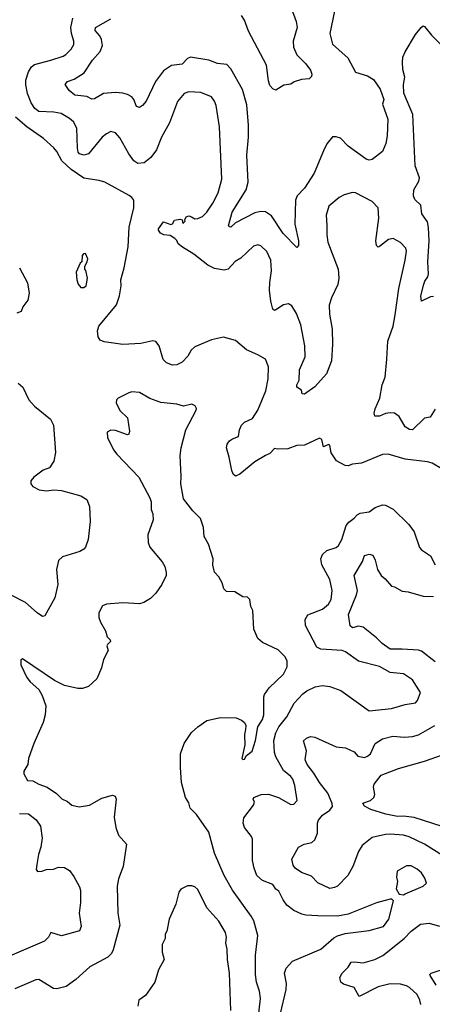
# Model space of a CAD drawing. Extents: x 1771496 to 1971148, y 471553 to 643630.
# Tile 180 of 256: x 1801197 to 1803947, y 571927 to 578488. Entities that reach past the tile are written whole.
import ezdxf

# ---------------------------------------------------------------- set-up
doc = ezdxf.new("R2010")
doc.units = 0

msp = doc.modelspace()

# ---------------------------------------------------------------- linework, layer by layer
at = {"layer": '0CON10XD'}
for points in [[(1803005.9, 578565.9), (1803039.4, 578475), (1803045.4, 578435.4), (1803018.7, 578345), (1803022.3, 578305), (1803044.7, 578254.7), (1803105, 578194), (1803135, 578152.5), (1803143.3, 578125), (1803141.7, 578108.3), (1803127, 578093), (1803075, 578090), (1803026.4, 578073.6), (1803005, 578057.5), (1802958.3, 578051.7), (1802905, 578017.5), (1802885, 578027.5), (1802865, 578050), (1802855, 578080), (1802841.4, 578185), (1802722.4, 578412.4), (1802694.4, 578485), (1802675, 578516)], [(1803295.4, 578544.6), (1803262.9, 578395), (1803282.5, 578325), (1803346.8, 578266.8)], [(1802341.2, 577175), (1802365, 577161.4), (1802385, 577162.9), (1802415, 577175.7), (1802445, 577205.8), (1802483.6, 577265), (1802518.8, 577335), (1802543.6, 577425), (1802529.5, 577775), (1802505.6, 577915), (1802495.4, 577945.4), (1802475, 577974), (1802405, 578002.2), (1802325, 578008.2), (1802293.3, 577996.7), (1802247.6, 577942.4), (1802195, 577800), (1802142.9, 577705), (1802108.3, 577621.7), (1802071.5, 577568.5), (1802025.3, 577534.7), (1801985, 577530.5), (1801956.7, 577546.7), (1801924.4, 577595), (1801865, 577700.8), (1801835, 577734), (1801805, 577742), (1801775, 577728), (1801745.6, 577704.4), (1801655.8, 577595), (1801625, 577584.7), (1801595, 577593.5), (1801586.5, 577605), (1801581.7, 577631.7), (1801576.7, 577765), (1801555, 577806.7), (1801529.4, 577829.4), (1801472.2, 577862.2), (1801425, 577870.8), (1801325, 577875.3), (1801297.6, 577895), (1801273.5, 577933.5), (1801248.1, 577995), (1801236.6, 578053.4), (1801238.7, 578085), (1801255, 578140), (1801276.5, 578173.5), (1801295, 578188.2), (1801405, 578217.8), (1801486, 578244), (1801505, 578255.7), (1801539.1, 578290.9), (1801557.8, 578322.2), (1801558.2, 578345), (1801541.2, 578395), (1801536.9, 578435), (1801551.8, 578498.2)], [(1803346.8, 578266.8), (1803384.4, 578234.4), (1803435, 578138.8), (1803515, 578113.8), (1803555, 578090), (1803598.6, 578025), (1803622.7, 577955), (1803614.4, 577925), (1803649.4, 577825), (1803645.5, 577715), (1803637.3, 577662.7), (1803615, 577609.2), (1803545, 577556), (1803525, 577551.4), (1803505, 577558.1), (1803386.2, 577646.2), (1803335, 577697.5), (1803305, 577708), (1803281.7, 577708.3), (1803245, 577661.2), (1803221.1, 577615), (1803158.5, 577465), (1803095.6, 577365), (1803047.1, 577315), (1803034.5, 577284.5), (1803030.5, 577125), (1803055.7, 577014.3), (1803056.1, 576983.9), (1803045, 576970), (1802952.2, 577062.2), (1802875, 577180), (1802835, 577207.1), (1802805, 577210), (1802765, 577200), (1802635.8, 577134.2), (1802605, 577106.2), (1802595, 577106.7), (1802588.8, 577115), (1802613.6, 577205), (1802706.9, 577355), (1802720.6, 577405), (1802710.4, 577585), (1802720.9, 577705), (1802720.9, 577785), (1802709.8, 577919.8), (1802681.7, 578021.7), (1802605, 578160), (1802578.3, 578188.3), (1802515.8, 578195.8), (1802457.6, 578217.6), (1802335, 578238.8), (1802315, 578228.8), (1802279.3, 578190.7), (1802207.6, 578182.4), (1802155, 578146.9), (1802101.5, 578075), (1802040.4, 577945), (1802015, 577915.6), (1801995, 577903.1), (1801975, 577908.8), (1801958.1, 577955), (1801945, 577972.9), (1801915, 577990.5), (1801885, 577998.8), (1801835, 578003.8), (1801755, 577996.7), (1801695, 577961.4), (1801678, 577958), (1801645, 577976.2), (1801563.3, 577985), (1801526.2, 578015), (1801500, 578055), (1801516, 578075), (1801558.9, 578091.1), (1801625.8, 578134.2), (1801681.8, 578218.3), (1801732.7, 578275), (1801749.5, 578315), (1801742.9, 578355), (1801730.1, 578380.1), (1801700.6, 578415), (1801701.4, 578435), (1801805, 578492.5)], [(1803955, 576642.5), (1803935, 576640.8), (1803875, 576613.3), (1803870.6, 576645), (1803888.8, 576718.8), (1803897.1, 576745), (1803918.1, 576775), (1803920.6, 576795), (1803916.9, 576875), (1803925.9, 577015), (1803922.1, 577102.1), (1803915, 577140), (1803876.4, 577195), (1803871.4, 577251.4), (1803830.2, 577290.2), (1803820.5, 577315), (1803824.5, 577355), (1803857.2, 577412.8), (1803861.1, 577435), (1803832.5, 577515), (1803817, 577857), (1803757.3, 577997.3), (1803755.4, 578055), (1803763.8, 578105), (1803751.1, 578155), (1803747.3, 578205), (1803750.9, 578239.1), (1803765.3, 578274.7), (1803835, 578390), (1803873.3, 578436.7), (1803885, 578446.2), (1803895, 578443.3), (1803942, 578385), (1804013.4, 578313.4)], [(1804005, 575498.1), (1803945, 575531.9), (1803915, 575541.1), (1803765, 575558.9), (1803653, 575593), (1803615, 575590), (1803475, 575532.5), (1803415, 575525.6), (1803385, 575515.6), (1803365, 575517.8), (1803307.5, 575547.5), (1803272.7, 575602.7), (1803263.3, 575653.3), (1803255, 575656.2), (1803222, 575642), (1803211.2, 575691.2), (1803195, 575698.8), (1803095, 575653.3), (1803045, 575650.6), (1802985, 575628.9), (1802915.4, 575625.4), (1802895, 575630), (1802865, 575596.2), (1802834.3, 575584.3), (1802765, 575541.1), (1802665, 575460), (1802635, 575447.1), (1802619.5, 575459.5), (1802610, 575485), (1802593.8, 575573.8), (1802574.5, 575635.5), (1802580.2, 575659.8), (1802595, 575682), (1802615, 575696), (1802655, 575710), (1802661.2, 575755), (1802676.2, 575785), (1802696, 575805), (1802749.2, 575830.8), (1802784.1, 575885.9), (1802837.1, 576015), (1802853.3, 576095), (1802854.4, 576175), (1802835.8, 576225), (1802785, 576255.6), (1802708.3, 576288.3), (1802635, 576349.2), (1802555, 576371.4), (1802474.5, 576355.5), (1802365, 576307.5), (1802338.8, 576285), (1802316.7, 576245), (1802279.2, 576205), (1802245, 576187.8), (1802215, 576186.9), (1802175, 576200.8), (1802153.9, 576223.9), (1802126.2, 576315), (1802105, 576343.8), (1802085, 576348), (1802005, 576329.2), (1801885, 576324.3), (1801760.3, 576340.3), (1801733.1, 576353.1), (1801719.2, 576375), (1801715.6, 576415), (1801724.4, 576445), (1801841.5, 576588.5), (1801862.5, 576647.5), (1801873.5, 576715), (1801870, 576755), (1801893.3, 576835), (1801920, 576975), (1801925.4, 577105), (1801957.1, 577235), (1801958, 577285), (1801945, 577303.8), (1801925.6, 577315.6), (1801765, 577404.4), (1801726.4, 577416.4), (1801625, 577431.1), (1801538.8, 577488.8), (1801478, 577548), (1801445, 577608.8), (1801424.2, 577634.2), (1801355.6, 577695.6), (1801243.8, 577775), (1801168, 577838)], [(1803965, 575892.5), (1803931.7, 575838.3), (1803895, 575833.3), (1803815, 575756), (1803795, 575757.1), (1803765, 575774.5), (1803725, 575843.8), (1803695, 575865.8), (1803665, 575868.8), (1803635, 575863.3), (1803594.2, 575845.8), (1803563.8, 575845), (1803560, 575865), (1803566.7, 575895), (1803596.7, 575965), (1803613.1, 576055), (1803633.8, 576106.2), (1803644.5, 576225), (1803651.3, 576345), (1803685.3, 576444.7), (1803699.8, 576520.2), (1803722.7, 576697.3), (1803766.7, 576885), (1803774.2, 576945), (1803770, 576965), (1803734.1, 577004.1), (1803685, 577030), (1803655, 577023.3), (1803595, 576976.7), (1803585, 576972.5), (1803575, 576982.5), (1803571.5, 577015), (1803590.5, 577165), (1803586.7, 577235), (1803545, 577276.9), (1803435, 577334.2), (1803414.2, 577335.8), (1803358.8, 577321.2), (1803325.9, 577304.1), (1803256.2, 577245), (1803240, 577185), (1803244.2, 577115.8), (1803243.3, 577055), (1803250.6, 577005), (1803319.4, 576825), (1803323.6, 576765), (1803316.4, 576723.6), (1803274.4, 576635), (1803259.4, 576585), (1803260.6, 576525), (1803278.6, 576425), (1803281.9, 576325), (1803275.5, 576214.5), (1803242.6, 576127.4), (1803165, 576042.5), (1803095, 575993.3), (1803080, 575995), (1803075, 576020), (1803045, 576040), (1803043.8, 576055), (1803058.8, 576085), (1803062.5, 576155), (1803098.7, 576241.3), (1803097.5, 576315), (1803069.6, 576455), (1803041.2, 576531.2), (1803011.1, 576581.1), (1802987.5, 576595), (1802955, 576588.6), (1802905, 576554), (1802895, 576551.2), (1802885, 576560), (1802871.6, 576611.6), (1802862.8, 576685), (1802863.4, 576736.6), (1802874.6, 576815.4), (1802870.9, 576885), (1802845, 576944.3), (1802805, 576981.9), (1802785, 576986.9), (1802755, 576978.1), (1802670.9, 576899.1), (1802633.6, 576876.4), (1802585.7, 576825), (1802559.3, 576819.3), (1802495, 576830), (1802451.4, 576851.4), (1802356.5, 576925), (1802281.7, 576971.7), (1802254, 576995), (1802245, 577017.5), (1802230.7, 577030.7), (1802198.8, 577048.8), (1802157.5, 577055), (1802136.1, 577066.1), (1802122.5, 577085), (1802122.5, 577095), (1802155, 577140), (1802205, 577123.8), (1802215, 577127.5), (1802228.8, 577151.2), (1802265, 577158), (1802280, 577155), (1802285, 577130), (1802300, 577145), (1802297.5, 577155), (1802306.7, 577175), (1802325, 577180), (1802341.2, 577175)], [(1801625, 576702.5), (1801640, 576715), (1801648.8, 576765), (1801637, 576817), (1801630, 576825), (1801630, 576845), (1801646.4, 576873.6), (1801650, 576895), (1801635, 576930), (1801621.7, 576928.3), (1801613, 576917), (1801610, 576875), (1801600, 576865), (1801573.3, 576805), (1801576.7, 576755), (1801586.4, 576726.4), (1801605, 576702.5), (1801625, 576702.5)], [(1801195.7, 576835), (1801248.6, 576735), (1801260.6, 576665), (1801250.7, 576619.3), (1801218.8, 576575), (1801205.8, 576544.2), (1801178.3, 576531.7)], [(1801187, 576067), (1801218.7, 576038.7), (1801257.1, 575955), (1801295, 575912.9), (1801401.4, 575825), (1801421.4, 575785), (1801434.4, 575605), (1801425, 575546.7), (1801395, 575501.2), (1801352.7, 575487.3), (1801290.3, 575439.7), (1801270, 575415), (1801271.2, 575395), (1801285, 575378), (1801325.8, 575355.8), (1801375, 575348.1), (1801425, 575354.3), (1801475, 575351.4), (1801604.1, 575314.1), (1801645, 575290), (1801662.5, 575245), (1801667.1, 575145), (1801653.3, 575025), (1801635.9, 574974.1), (1801625, 574960), (1801597.5, 574945), (1801481.1, 574908.9), (1801455.8, 574885), (1801442.7, 574825), (1801451.4, 574725), (1801431.9, 574635), (1801365, 574516.7), (1801348, 574512), (1801312.5, 574535), (1801235.3, 574605.3), (1801145, 574652.2)], [(1802454.2, 574994.2), (1802426, 575045), (1802422.5, 575105), (1802400.8, 575165), (1802350, 575215), (1802289.2, 575295), (1802270, 575395), (1802273.9, 575443.9), (1802266.9, 575585), (1802272.2, 575635), (1802304.6, 575755.4), (1802373.8, 575885), (1802376.1, 575896.1), (1802366.7, 575915), (1802345, 575926.2), (1802288.3, 575911.7), (1802245, 575925.8), (1802137.9, 575937.9), (1802063.7, 575963.7), (1801994.2, 576004.2), (1801945, 576007.1), (1801925, 576001.4), (1801853.5, 575966.5), (1801842.9, 575955), (1801838.9, 575935), (1801864.6, 575884.6), (1801916, 575835), (1801928, 575745), (1801923.3, 575726.7), (1801915, 575722.5), (1801835, 575751.4), (1801805, 575752.5), (1801780.6, 575739.4), (1801782.2, 575705), (1801822.4, 575622.4), (1801843.6, 575593.6), (1801990.5, 575440.5), (1802065, 575302.5), (1802073.8, 575275), (1802074, 575225), (1802084.4, 575194.4), (1802087.5, 575155), (1802050, 575055), (1802053.8, 575005), (1802064.2, 574974.2), (1802145.8, 574875.8), (1802163.3, 574845), (1802173.8, 574805), (1802172, 574785), (1802143.8, 574725), (1802105, 574666.7), (1802068.8, 574631.2), (1802025, 574603.8), (1801995, 574596), (1801885, 574603.3), (1801776.4, 574593.6), (1801748.3, 574581.7), (1801724.2, 574535.8), (1801724, 574505), (1801735, 574472.5), (1801768.8, 574415), (1801778.8, 574375), (1801800, 574355), (1801802, 574345), (1801782, 574325), (1801778, 574315), (1801785.8, 574284.2), (1801756.2, 574225), (1801741.7, 574168.3), (1801710, 574095), (1801655.8, 574044.2), (1801615, 574031.2), (1801585, 574032), (1801495, 574050.8), (1801428.8, 574085), (1801215, 574230), (1801205, 574220), (1801205, 574190), (1801243.3, 574105), (1801266.1, 574076.1), (1801324.4, 574024.4), (1801347.1, 573985), (1801371.4, 573915), (1801365.6, 573855), (1801352.9, 573805), (1801291.4, 573665), (1801256, 573565), (1801251.2, 573525), (1801225, 573480), (1801223.6, 573463.6), (1801249.3, 573419.3), (1801285, 573416.2), (1801323.3, 573395), (1801378.8, 573375), (1801442.4, 573332.4), (1801477, 573297), (1801515, 573278.6), (1801545, 573254.3), (1801592.7, 573242.7), (1801662.5, 573255), (1801745, 573301.2), (1801815, 573320), (1801833, 573313), (1801840, 573295), (1801827.5, 573175), (1801837.5, 573105), (1801854.3, 573054.3), (1801908, 572995), (1801887.5, 572845), (1801855, 572762.5), (1801847.5, 572715), (1801850.8, 572535), (1801864.3, 572455), (1801820, 572290), (1801808, 572265), (1801785, 572240.8), (1801663.4, 572176.6), (1801571.7, 572091.7), (1801507.5, 572045), (1801445, 572030), (1801422.3, 572032.3), (1801325, 572093.3), (1801305, 572091.2), (1801165, 572030)], [(1803255, 574593.3), (1803272.8, 574625), (1803278.4, 574685), (1803265, 574757.1), (1803209.6, 574855), (1803204.5, 574895), (1803215.4, 574924.6), (1803245, 574951.1), (1803305, 574971.9), (1803320.6, 574985), (1803344.7, 575025.3), (1803372.7, 575117.3), (1803389.5, 575140.5), (1803425, 575165.6), (1803445, 575188.1), (1803465, 575199.5), (1803525, 575208.1), (1803565, 575236.4), (1803615, 575254.3), (1803635, 575253.1), (1803685, 575226.5), (1803789.6, 575125), (1803825.4, 575075), (1803861.3, 574971.3), (1803874.5, 574954.5), (1803935.7, 574915), (1803966.9, 574855)], [(1802773.8, 571715), (1802801.8, 571965), (1802795.5, 572015), (1802775.4, 572075.4), (1802768.5, 572125), (1802768.9, 572255), (1802784.4, 572385), (1802757.5, 572482.5), (1802740.6, 572515), (1802615, 572687.1), (1802559.5, 572785), (1802494.3, 572935), (1802458, 573075), (1802375, 573191.4), (1802333.1, 573235), (1802325, 573270), (1802302.2, 573305), (1802275.5, 573405), (1802267.9, 573505), (1802269.4, 573595), (1802294, 573665), (1802342.3, 573737.7), (1802385, 573776.7), (1802445, 573818.8), (1802535, 573838), (1802640, 573835), (1802675, 573821.2), (1802695.8, 573805.8), (1802703.8, 573785), (1802702, 573758), (1802694.2, 573725), (1802697.5, 573655), (1802677.5, 573565), (1802685, 573557.5), (1802695, 573560), (1802707.5, 573585), (1802745.7, 573614.3), (1802768.2, 573685), (1802783.4, 573776.6), (1802815, 573824.2), (1802824.4, 573855), (1802823.3, 573975), (1802827.9, 573992.1), (1802860, 574035), (1802954, 574126), (1802980.5, 574175), (1802978.8, 574215), (1802964.4, 574245), (1802919.8, 574289.8), (1802815, 574338.8), (1802783.8, 574365), (1802757, 574427), (1802751.7, 574551.7), (1802738.3, 574578.3), (1802730, 574625), (1802715, 574640), (1802685, 574642.5), (1802630, 574675), (1802575, 574677.5), (1802557.5, 574695), (1802546.7, 574735), (1802523.3, 574775), (1802496.1, 574806.1), (1802484.1, 574854.1), (1802486.2, 574895), (1802454.2, 574994.2)], [(1803965, 574209.1), (1803875, 574279.6), (1803855, 574287.1), (1803745, 574294.6), (1803665, 574294.1), (1803611.7, 574331.7), (1803575, 574369.5), (1803485, 574440.8), (1803455, 574447.5), (1803415, 574436.7), (1803399.3, 574449.3), (1803389.2, 574525), (1803442.5, 574655), (1803449.2, 574685), (1803426, 574785), (1803481.3, 574878.7), (1803495, 574916.7), (1803525, 574926.7), (1803550, 574920), (1803565, 574887.5), (1803581.4, 574825), (1803605.8, 574785), (1803632.5, 574762.5), (1803675, 574713.3), (1803695, 574708.8), (1803745, 574680.6), (1803785, 574675.5), (1803885, 574646.5), (1803955, 574644.5)], [(1802935.4, 571865.4), (1802973.8, 572025), (1802975.4, 572065), (1802961.5, 572135), (1802972.8, 572167.2), (1803014.7, 572215.3), (1803205, 572294.5), (1803290.7, 572369.3), (1803315.9, 572384.1), (1803365, 572400), (1803525, 572420), (1803621.1, 572445), (1803656.9, 572495), (1803687.5, 572617.5), (1803677.5, 572627.5), (1803667, 572627), (1803575, 572604), (1803385, 572528), (1803315, 572514.4), (1803185, 572515.7), (1803105, 572520.8), (1803078.3, 572528.3), (1803025, 572552.9), (1802978.1, 572588.1), (1802952.7, 572622.7), (1802925, 572680), (1802904, 572695), (1802884.3, 572725), (1802815, 572751.2), (1802777.9, 572785), (1802758.6, 572835), (1802749.5, 572885), (1802747.6, 573027.6), (1802742.1, 573045), (1802695.6, 573105), (1802686.9, 573135), (1802691.4, 573168.6), (1802756.2, 573255), (1802762.5, 573275), (1802752.5, 573295), (1802757.5, 573305), (1802805.9, 573324.1), (1802855, 573328.1), (1802922, 573305), (1803005, 573259.2), (1803025, 573260), (1803045.8, 573285), (1803030, 573385), (1803017, 573427), (1803005, 573445.6), (1802955, 573484.3), (1802904.7, 573575), (1802895.4, 573604.6), (1802891.2, 573685), (1802904.8, 573735.2), (1802924.6, 573775), (1802977, 573843), (1803026.7, 573933.3), (1803084.6, 573995.4), (1803111.2, 574015), (1803166.8, 574043.2), (1803215, 574052.5), (1803265, 574045.8), (1803337.5, 574017.5), (1803525, 573882), (1803675, 573897.1), (1803765, 573924.3), (1803833.9, 573936.1), (1803848.3, 573951.7), (1803868.8, 574005), (1803815, 574090), (1803755, 574130), (1803665, 574138.5), (1803595, 574178.5), (1803455, 574213.1), (1803368.1, 574275), (1803345, 574285.3), (1803205, 574293.5), (1803177.8, 574307.8), (1803102.1, 574452.1), (1803098.9, 574491.1), (1803118.3, 574521.7), (1803215, 574560), (1803255, 574593.3)], [(1804015, 572919.5), (1803894.2, 572995), (1803792.4, 573042.4), (1803755, 573053.1), (1803665, 573060), (1803635, 573058.5), (1803545, 573037.5), (1803480, 572985), (1803454.3, 572945), (1803416.5, 572845), (1803384.6, 572785), (1803314.6, 572715.4), (1803295, 572704.4), (1803265, 572699.2), (1803185, 572737.5), (1803140.9, 572780.9), (1803075, 572805.8), (1803033.3, 572835), (1803018.8, 572855), (1803011.2, 572895), (1803055, 572973.8), (1803092.5, 572995), (1803144.5, 573005.5), (1803165, 573022), (1803182.1, 573067.9), (1803182.5, 573135), (1803189.4, 573155), (1803215, 573186.9), (1803265, 573220), (1803281.2, 573245), (1803279.2, 573265), (1803251.2, 573335), (1803195.5, 573405), (1803157.8, 573467.8), (1803113.1, 573525), (1803099.2, 573555), (1803109.2, 573615), (1803088.3, 573681.7), (1803109.3, 573700.7), (1803135, 573710.9), (1803165, 573706.5), (1803305, 573641.9), (1803368.8, 573635), (1803425, 573609.2), (1803451.1, 573581.1), (1803495, 573572.7), (1803515, 573579.5), (1803535, 573595.7), (1803565.8, 573665), (1803615, 573696.7), (1803684.3, 573714.3), (1803761.9, 573708.1), (1803815, 573712.2), (1803855, 573723.3), (1803964.1, 573785.9)], [(1804075, 573092.5), (1803825, 573172.1), (1803755, 573181.1), (1803715, 573178.7), (1803636.7, 573195), (1803536.1, 573226.1), (1803495, 573247.5), (1803483.6, 573266.4), (1803535, 573284.3), (1803557.5, 573305), (1803564.2, 573325), (1803555.7, 573375), (1803560, 573395), (1803605, 573454.2), (1803721.1, 573498.9), (1803895, 573547.1), (1804015, 573590)], [(1801195, 573198), (1801255, 573195.6), (1801306.7, 573156.7), (1801334.5, 573115), (1801346, 573035), (1801338.5, 572975), (1801322.1, 572925), (1801311.7, 572858.3), (1801305.8, 572825), (1801315, 572812), (1801344.4, 572814.4), (1801375, 572826.1), (1801421.3, 572828.7), (1801455, 572840.9), (1801495, 572837.8), (1801528.2, 572818.2), (1801557.9, 572777.9), (1801595, 572709.2), (1801601.8, 572685), (1801601.1, 572605), (1801592.8, 572535), (1801605.9, 572445), (1801595, 572417.5), (1801475, 572383.5), (1801405, 572405.8), (1801388.6, 572375), (1801363, 572347), (1801145, 572253.5)], [(1803755, 572656.7), (1803765, 572663.3), (1803886.7, 572715), (1803908.8, 572735), (1803897.9, 572767.9), (1803875, 572804), (1803845, 572828.6), (1803805, 572850), (1803775, 572849.2), (1803712.5, 572815), (1803709.2, 572775), (1803716, 572745), (1803706.7, 572696.7), (1803725, 572660), (1803755, 572656.7)], [(1802604.3, 571885), (1802595.3, 572135.3), (1802581.5, 572225), (1802580, 572295), (1802571.8, 572335), (1802575.5, 572375), (1802568.9, 572405), (1802525, 572480), (1802445, 572569.2), (1802385, 572692), (1802365, 572710), (1802345, 572716.2), (1802315, 572716.2), (1802270, 572695), (1802257.5, 572675), (1802237.5, 572595), (1802193.8, 572495), (1802176.7, 572415), (1802166.7, 572395), (1802166.2, 572365), (1802146.7, 572325), (1802146.7, 572275), (1802160, 572225), (1802122.3, 572157.7), (1802096.7, 572075), (1802036.2, 571985), (1801991.2, 571955), (1801983.8, 571915)], [(1803870.4, 571925), (1803863.3, 571955), (1803845, 571991.4), (1803795, 572039.5), (1803775, 572050.9), (1803735, 572062.1), (1803666.4, 572063.6), (1803585, 572042.5), (1803460, 571980), (1803425, 572040), (1803355, 572060.8), (1803336.7, 572075), (1803331.2, 572105), (1803345.6, 572134.4), (1803385.6, 572174.4), (1803405, 572207.1), (1803425, 572210.9), (1803485, 572203.5), (1803563.4, 572226.6), (1803617.4, 572252.6), (1803759.2, 572365), (1803805.7, 572415), (1803869.3, 572460.7), (1803925, 572468.1), (1803995, 572447.1)], [(1803973.6, 572053.6), (1803932, 572118), (1803930, 572125), (1803940, 572135), (1804048.9, 572171.1)]]:
    msp.add_lwpolyline(points, dxfattribs=at)

doc.saveas('drawing.dxf')
